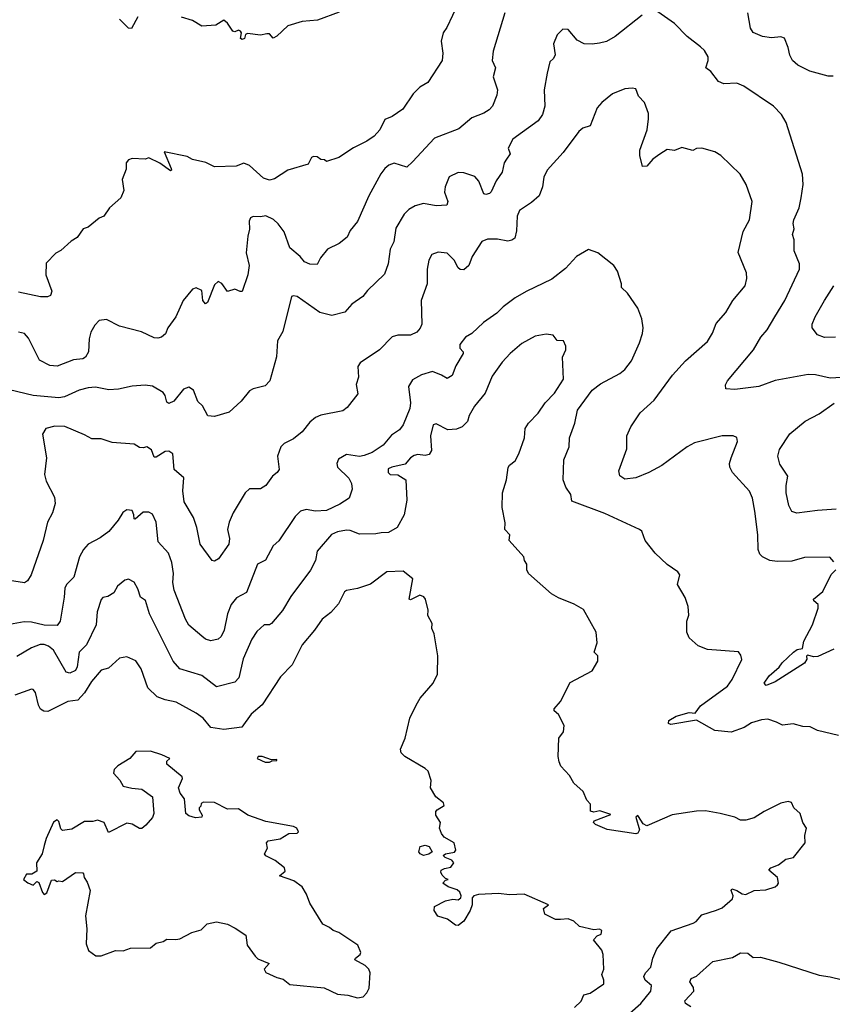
# Model space of a CAD drawing. Extents: x 1863017 to 1989460, y 394564 to 532820.
# Tile 91 of 213: x 1897731 to 1902167, y 490323 to 495697. Entities that reach past the tile are written whole.
import ezdxf

# ---------------------------------------------------------------- set-up
doc = ezdxf.new("R2010")
doc.units = 0

msp = doc.modelspace()

# ---------------------------------------------------------------- linework, layer by layer
at = {"layer": '0CON10XD'}
for points in [[(1900124.4, 495785), (1900062.2, 495655), (1900042.2, 495625), (1900030.9, 495579.1), (1900040.8, 495515), (1900036.2, 495475), (1899958.8, 495355), (1899915, 495328), (1899877.9, 495292.1), (1899821.7, 495208.3), (1899765, 495168.6), (1899725, 495152), (1899697.1, 495095), (1899665, 495061.4), (1899625, 495033.3), (1899552.2, 494997.8), (1899473.8, 494945), (1899405, 494923.3), (1899395, 494932.5), (1899375, 494933.3), (1899355, 494947.8), (1899335, 494950.5), (1899322.9, 494945), (1899305, 494908.8), (1899195, 494875.6), (1899122, 494828), (1899095, 494820.9), (1899061.2, 494831.2), (1898985, 494901.2), (1898955, 494913.3), (1898911.7, 494898.3), (1898795, 494894.5), (1898747.2, 494917.2), (1898674.4, 494934.4), (1898645, 494950), (1898520, 494975), (1898557.5, 494885), (1898560, 494875), (1898555, 494871.2), (1898495, 494913.6), (1898436.7, 494943.3), (1898415, 494936.2), (1898345, 494940), (1898325, 494932.5), (1898312.5, 494915), (1898311.7, 494881.7), (1898290, 494825), (1898300, 494765), (1898282.5, 494725), (1898220.5, 494669.5), (1898190, 494625), (1898165, 494613.8), (1898105, 494563.8), (1898077.5, 494555), (1898045, 494507.5), (1898011.7, 494488.3), (1897955, 494437.5), (1897927.7, 494422.3), (1897875, 494367.5), (1897874.5, 494304.5), (1897907.1, 494215), (1897898.2, 494191.8), (1897882.5, 494185), (1897844.7, 494184.7), (1897725, 494210)], [(1901128.7, 495721.3), (1900981.2, 495605), (1900935, 495577.5), (1900895, 495568.6), (1900855, 495562.5), (1900812.5, 495565), (1900773.8, 495585), (1900725, 495643.3), (1900695, 495646), (1900664.2, 495615), (1900644.5, 495565.5), (1900654.4, 495505), (1900645.6, 495484.4), (1900625, 495467.5), (1900610, 495405), (1900594.4, 495315), (1900598.1, 495225), (1900585, 495178.8), (1900561.4, 495145), (1900422.9, 495045), (1900398, 494995), (1900408.1, 494965), (1900388.1, 494935), (1900375.6, 494915), (1900365.4, 494864.6), (1900332.6, 494817.4), (1900305, 494756.7), (1900295, 494748.8), (1900275, 494742), (1900265, 494746.7), (1900237.3, 494815), (1900215, 494840.9), (1900155, 494861.4), (1900125, 494862.5), (1900075, 494838.8), (1900054.3, 494784.3), (1900049.2, 494755), (1900067.5, 494705), (1900063.3, 494685), (1900005, 494681.5), (1899935, 494692.9), (1899889.1, 494680.9), (1899855, 494660.8), (1899829.2, 494635), (1899785, 494560), (1899772.9, 494485), (1899752.9, 494445), (1899741.5, 494365), (1899722.4, 494307.6), (1899630.3, 494219.7), (1899604.5, 494185.5), (1899544.3, 494145), (1899505, 494100.8), (1899435, 494081.9), (1899369.4, 494099.4), (1899245, 494185.7), (1899225, 494190), (1899214.3, 494185.7), (1899167.3, 493995), (1899138.9, 493945), (1899133, 493857), (1899096.7, 493725), (1899071.7, 493698.3), (1899005, 493681.4), (1898985, 493670.8), (1898939.2, 493615), (1898875, 493554), (1898795, 493531.2), (1898757.5, 493535), (1898728.9, 493588.9), (1898702.9, 493612.9), (1898680, 493675), (1898655, 493692), (1898625, 493680.8), (1898572.1, 493615), (1898545, 493601.5), (1898535, 493610), (1898525.9, 493645.9), (1898515, 493662.5), (1898455, 493696.7), (1898415, 493701.4), (1898345, 493696), (1898269.7, 493679.7), (1898216.9, 493676.9), (1898145, 493691.1), (1898105, 493687.3), (1898055, 493674.6), (1897975, 493639.2), (1897945, 493633.8), (1897805.3, 493645.3), (1897675, 493676.9)], [(1900379.2, 495735), (1900316, 495525), (1900310, 495475), (1900328.1, 495435), (1900315.7, 495385), (1900340, 495315), (1900335.7, 495285), (1900312.5, 495225), (1900294, 495205), (1900265, 495186.9), (1900199.6, 495160.4), (1900128.3, 495101.7), (1899995, 495050.6), (1899875, 494920.9), (1899845, 494892.7), (1899775, 494913.1), (1899746.3, 494903.7), (1899724.2, 494885), (1899701.4, 494855), (1899636.4, 494735), (1899574.3, 494595.7), (1899535, 494546.7), (1899519.4, 494510.6), (1899475, 494476), (1899412, 494445), (1899373.4, 494396.6), (1899355, 494360), (1899315, 494362), (1899286.2, 494375), (1899262.5, 494405), (1899205, 494452.5), (1899175, 494538.6), (1899142, 494582), (1899115.7, 494605.7), (1899073.7, 494626.3), (1899045, 494620.5), (1899005, 494622.5), (1898990, 494615), (1898982.7, 494597.3), (1898985.6, 494554.4), (1898975.7, 494515), (1898966.9, 494425), (1898982.9, 494355), (1898975.6, 494304.4), (1898945.7, 494214.3), (1898935, 494213.3), (1898905, 494226.7), (1898865, 494213.3), (1898835, 494256.7), (1898815, 494268.8), (1898795, 494250), (1898756.7, 494153.3), (1898745, 494145.8), (1898730.6, 494165), (1898725, 494218.8), (1898695, 494233.8), (1898675, 494226.7), (1898623.3, 494165), (1898583.3, 494075), (1898540, 494015), (1898527.3, 493982.7), (1898505, 493963.8), (1898485, 493958.8), (1898465, 493961.2), (1898395, 493992.5), (1898275, 494024.2), (1898205, 494060.8), (1898165.6, 494054.4), (1898140.2, 494029.8), (1898119.4, 493990.6), (1898110.5, 493955), (1898106.5, 493885), (1898090.8, 493855), (1898075, 493845.6), (1898025, 493840), (1897935, 493805.5), (1897895, 493809.5), (1897839.4, 493839.4), (1897779.2, 493959.2), (1897757.5, 493985), (1897725, 493990.8)], [(1898376.7, 495713.3), (1898341.7, 495648.3), (1898325, 495650), (1898275, 495700)], [(1899475, 495737.5), (1899355.7, 495694.3), (1899273.4, 495686.6), (1899195, 495662.9), (1899135, 495606.2), (1899115, 495596.7), (1899095, 495620), (1899079.3, 495619.3), (1899045, 495613.3), (1898975, 495621.2), (1898963.8, 495616.2), (1898958.8, 495595), (1898945, 495588.8), (1898936.7, 495595), (1898941.2, 495625), (1898936.2, 495635), (1898925, 495640), (1898905, 495631.2), (1898895, 495633.8), (1898865, 495678), (1898845, 495694), (1898802.3, 495667.7), (1898725, 495662), (1898675, 495692), (1898615, 495710)], [(1902245.8, 493745.8), (1902155, 493740.6), (1902075, 493758.2), (1902035, 493760.5), (1901855, 493728.5), (1901765, 493695.6), (1901635, 493678.1), (1901585, 493682.5), (1901584, 493704), (1901595, 493726.2), (1901737.1, 493895), (1901776.4, 493963.6), (1901811.4, 494005), (1901853.1, 494075), (1901907.3, 494165), (1901987.1, 494335), (1901988, 494365), (1901958.6, 494435), (1901957.8, 494495), (1901949.5, 494525), (1901958.9, 494555), (1901953.5, 494585), (1901956.8, 494605), (1901985, 494670), (1901997.5, 494725), (1902007.9, 494797.9), (1902004.2, 494854.2), (1901914.2, 495135), (1901889.1, 495179.1), (1901845.5, 495225.5), (1901683.3, 495335), (1901645, 495350.8), (1901575, 495347.5), (1901545, 495360), (1901504.5, 495414.5), (1901475.7, 495435), (1901489.4, 495475), (1901489.2, 495495), (1901469.1, 495529.1), (1901448.1, 495548.1), (1901375, 495605.8), (1901305, 495675.6), (1901215, 495739.4)], [(1902172, 495388), (1902145, 495388), (1902043.6, 495416.4), (1901978.3, 495448.3), (1901950, 495475), (1901935, 495502.5), (1901926, 495545), (1901905, 495596.2), (1901885, 495604), (1901835, 495598), (1901785, 495604.4), (1901735, 495626.2), (1901720.9, 495650.9), (1901705.6, 495735)], [(1902175, 492737.5), (1902153, 492763), (1902015, 492761.2), (1901945, 492742.5), (1901865, 492739.4), (1901825.6, 492745.6), (1901786.2, 492765), (1901770.3, 492780.3), (1901761.4, 492805), (1901760.5, 492885), (1901743.1, 493015), (1901730.8, 493085), (1901715, 493124), (1901622, 493225), (1901607.5, 493255), (1901605.8, 493275), (1901614, 493305), (1901650, 493395), (1901646.1, 493416.1), (1901626.1, 493426.1), (1901565, 493426), (1901415, 493387.5), (1901375, 493365.8), (1901236.2, 493263.8), (1901165, 493225.6), (1901095, 493196.9), (1901035, 493188.6), (1901007.3, 493207.3), (1901001.4, 493235), (1901045.5, 493355), (1901046, 493425), (1901067.5, 493475), (1901118.7, 493551.3), (1901195, 493620), (1901293.7, 493756.3), (1901364.6, 493835.4), (1901485, 493940), (1901513.6, 493986.4), (1901532, 494038), (1901585, 494098.8), (1901624.2, 494165), (1901690.8, 494245), (1901700.8, 494285), (1901697.5, 494315), (1901653.2, 494426.8), (1901679.7, 494540.3), (1901714.2, 494605), (1901730, 494705), (1901696.8, 494796.8), (1901663, 494853), (1901558.8, 494955), (1901525.7, 494975.7), (1901455, 494995.8), (1901425.9, 494994.1), (1901405, 494983.3), (1901345, 494998.8), (1901305, 494983.8), (1901265, 494988.8), (1901226.1, 494963.9), (1901187.5, 494935), (1901155, 494897.5), (1901130, 494895), (1901116.4, 494956.4), (1901116.2, 494985), (1901156.2, 495095), (1901164.1, 495155.9), (1901162.5, 495185), (1901141.2, 495245), (1901109.1, 495279.1), (1901095, 495318.8), (1901075, 495323.8), (1901035, 495320), (1900967.3, 495292.7), (1900908.8, 495245), (1900883.8, 495215), (1900845, 495118), (1900805.5, 495104.5), (1900782.4, 495087.6), (1900697.4, 494972.6), (1900610.8, 494875), (1900592.6, 494837.4), (1900584.3, 494784.3), (1900566.5, 494735), (1900525, 494698.9), (1900459.4, 494655), (1900446.7, 494625), (1900443.6, 494545), (1900433.1, 494505), (1900417, 494493), (1900395, 494488.5), (1900339.7, 494499.7), (1900285, 494499.4), (1900253, 494487), (1900200.8, 494405), (1900182, 494355), (1900155, 494331.2), (1900135, 494333.3), (1900125, 494343.3), (1900102, 494385), (1900065, 494422), (1900015, 494428), (1899981.2, 494415), (1899964.2, 494385), (1899956, 494335), (1899955.6, 494255), (1899923.3, 494165), (1899925.6, 494035), (1899916.9, 494013.1), (1899898, 493992), (1899865, 493975.6), (1899795, 493974.4), (1899765, 493965.8), (1899694.5, 493895.5), (1899588.8, 493825), (1899576, 493805), (1899580.8, 493745), (1899568.1, 493705), (1899576, 493655), (1899519.1, 493580.9), (1899495, 493562.9), (1899375, 493538.1), (1899345, 493525.7), (1899315, 493500), (1899272.3, 493447.7), (1899225, 493410), (1899175.5, 493384.5), (1899155.8, 493365), (1899138.6, 493315), (1899147.3, 493242.7), (1899136.7, 493225), (1899111.2, 493205), (1899075, 493154), (1899045, 493135.7), (1898984.5, 493135.5), (1898961.9, 493115), (1898895.3, 493004.7), (1898874.7, 492955.3), (1898865.4, 492915), (1898876.9, 492865), (1898872.9, 492835), (1898815.8, 492755), (1898795, 492742), (1898781.2, 492745), (1898715.6, 492835), (1898697.5, 492925), (1898679.1, 492979.1), (1898628.6, 493065), (1898621.5, 493125), (1898627, 493197), (1898575, 493242), (1898567.4, 493327.4), (1898545, 493342), (1898525, 493340.8), (1898475, 493310), (1898465, 493310), (1898451.2, 493348.8), (1898425, 493365.8), (1898405, 493359.4), (1898385, 493361.5), (1898355, 493380.6), (1898235, 493390), (1898175, 493409.2), (1898125, 493409.2), (1898085, 493432), (1897976.6, 493476.6), (1897922.1, 493477.9), (1897874.3, 493465.7), (1897856.2, 493435), (1897877.5, 493305), (1897866, 493215), (1897875, 493177.5), (1897921.7, 493091.7), (1897923.9, 493056.1), (1897910, 493005), (1897882, 492955), (1897859.4, 492855), (1897793.4, 492666.6), (1897774, 492635), (1897756.8, 492623.2), (1897675, 492635.6)], [(1901113.8, 493933.8), (1901131.2, 493985), (1901134, 494015), (1901126.2, 494065), (1901105, 494122.5), (1901048.8, 494205), (1901016.2, 494235), (1901016, 494255), (1900994.1, 494324.1), (1900973.3, 494355), (1900886.2, 494425), (1900835, 494442), (1900771.2, 494405), (1900710.9, 494339.1), (1900635, 494280.8), (1900495, 494214.3), (1900435, 494178.6), (1900369.8, 494130.2), (1900335, 494094.3), (1900262, 494045), (1900198.8, 493985), (1900165, 493964), (1900133.1, 493925), (1900134.4, 493905), (1900152, 493885), (1900151.4, 493875), (1900111.4, 493808.6), (1900090.8, 493755), (1900065, 493738.8), (1900033.9, 493756.1), (1899985, 493777.5), (1899925, 493757.8), (1899875, 493730.8), (1899852.5, 493695), (1899864.1, 493605), (1899861.4, 493575), (1899825, 493486.2), (1899805, 493459.2), (1899761.3, 493428.7), (1899715, 493375.6), (1899655, 493335.4), (1899611.3, 493318.7), (1899585, 493313.6), (1899515, 493323.8), (1899471.5, 493298.5), (1899462.3, 493275), (1899465.6, 493255), (1899526.9, 493195), (1899542.5, 493165), (1899545.9, 493134.1), (1899528.8, 493085), (1899477.6, 493052.4), (1899405, 493017.7), (1899345, 493015.4), (1899295, 493023.5), (1899264, 493015), (1899234.3, 492985), (1899145, 492852), (1899114, 492825), (1899072.1, 492747.9), (1899029.2, 492725), (1898968.8, 492571.2), (1898915, 492541.9), (1898885, 492504.2), (1898865.4, 492455), (1898846.7, 492365), (1898829.8, 492330.2), (1898814.3, 492315.7), (1898775, 492307.5), (1898745, 492316), (1898725, 492332.5), (1898655, 492392.9), (1898635.6, 492425), (1898575, 492583.3), (1898566.4, 492625), (1898570.9, 492675), (1898561.9, 492735), (1898543.5, 492785), (1898486.4, 492846.4), (1898475.4, 492955), (1898455, 492998.8), (1898435, 493009.2), (1898405, 493008.6), (1898361.4, 492971.4), (1898355, 492972.5), (1898354.5, 492995), (1898345, 493018.8), (1898315, 493022), (1898293.5, 493006.5), (1898269.2, 492965), (1898217.2, 492902.8), (1898170.8, 492869.2), (1898105.5, 492834.5), (1898078.6, 492805), (1898058.1, 492765), (1898025.6, 492655), (1897986.9, 492615), (1897976.7, 492595), (1897974.5, 492545), (1897951.9, 492415), (1897935, 492390.5), (1897865, 492392.5), (1897795, 492408.5), (1897755, 492411.1), (1897675, 492395.5)], [(1902185, 493964.4), (1902125, 493962.9), (1902085, 493976.2), (1902056.2, 494015), (1902057.5, 494035), (1902073.1, 494075), (1902123.8, 494163.8), (1902175.6, 494245)], [(1901060.8, 490275), (1901121.7, 490328.3), (1901176.4, 490395), (1901178.9, 490425), (1901145.3, 490455.3), (1901138.8, 490475), (1901146.4, 490495), (1901175.5, 490525), (1901186.9, 490575), (1901208.9, 490625), (1901286.7, 490723.3), (1901406.7, 490765), (1901423.8, 490775), (1901455, 490810.8), (1901535, 490837.1), (1901565, 490850), (1901621.7, 490898.3), (1901625.6, 490915), (1901614.2, 490945), (1901617.5, 490952.5), (1901645, 490944.4), (1901675, 490925.8), (1901695, 490922.5), (1901740, 490945), (1901803, 490947), (1901855, 490963.3), (1901867.5, 490975), (1901872.5, 490985), (1901867.5, 491015), (1901820, 491055), (1901831.7, 491068.3), (1901872.5, 491085), (1901912.5, 491115), (1901955, 491123.8), (1902018, 491205), (1902016.1, 491243.9), (1902026, 491285), (1902005.8, 491315), (1901992, 491365), (1901956.2, 491395), (1901943.9, 491423.9), (1901925, 491430), (1901885, 491420.8), (1901794.1, 491375.9), (1901739.5, 491340.5), (1901695, 491327.5), (1901665, 491327.5), (1901633.9, 491343.9), (1901554.3, 491364.3), (1901475, 491378.1), (1901425, 491376.9), (1901293, 491357), (1901155, 491297.5), (1901135, 491308.8), (1901108.8, 491348.8), (1901105, 491353.3), (1901093.8, 491345), (1901113.8, 491275), (1901105, 491256.9), (1901095, 491252.9), (1900937.8, 491277.8), (1900873.3, 491305), (1900863.3, 491315), (1900867.5, 491325), (1900958.3, 491358.3), (1900898.3, 491378.3), (1900865, 491372), (1900847.5, 491377.5), (1900846.7, 491415), (1900826.4, 491436.4), (1900806.2, 491485), (1900755, 491530), (1900732.3, 491572.3), (1900685, 491623.3), (1900675.8, 491645.8), (1900670.8, 491675), (1900673.8, 491775), (1900699.1, 491810.9), (1900703.9, 491843.9), (1900671.2, 491905), (1900648.8, 491925), (1900648.8, 491935), (1900683.3, 491975), (1900735, 492080), (1900855, 492143.3), (1900886, 492195), (1900886.2, 492225), (1900866.2, 492245), (1900884, 492295), (1900878, 492355), (1900807.7, 492477.7), (1900757.7, 492507.7), (1900672.3, 492542.3), (1900634.2, 492564.2), (1900507.5, 492675), (1900500, 492695), (1900500, 492725), (1900486.2, 492745), (1900482, 492765), (1900402.5, 492855), (1900406.7, 492885), (1900378.8, 492915), (1900380.7, 492950.7), (1900364.1, 493034.1), (1900366, 493115), (1900388.6, 493185), (1900397.3, 493252.7), (1900405, 493266.2), (1900435, 493288.8), (1900455, 493326.7), (1900485.6, 493415), (1900490.8, 493465), (1900508.6, 493495), (1900561.4, 493548.6), (1900598.6, 493605), (1900651.1, 493658.9), (1900700, 493735), (1900694.4, 493855), (1900712, 493895), (1900712, 493915), (1900700, 493945), (1900665, 493946.2), (1900642.5, 493975), (1900605, 493980.8), (1900545, 493969.2), (1900471.1, 493928.9), (1900407.5, 493875), (1900365, 493828), (1900309.3, 493750.7), (1900271.1, 493658.9), (1900212.8, 493587.2), (1900185, 493536.7), (1900175.5, 493504.5), (1900146.2, 493475), (1900115, 493461.4), (1900068.8, 493458.8), (1900005, 493491.2), (1899987.5, 493485), (1899972.9, 493425), (1899978.1, 493345), (1899966, 493324), (1899945, 493317.7), (1899905, 493323.6), (1899885, 493318.9), (1899865, 493305.7), (1899835, 493271.9), (1899762.5, 493255), (1899742.5, 493245), (1899742, 493225), (1899753.3, 493215), (1899795, 493213.1), (1899838.1, 493185), (1899843.3, 493075), (1899830, 492995), (1899791.4, 492925), (1899745, 492898.5), (1899703.9, 492896.1), (1899675, 492890.4), (1899585, 492889.3), (1899535, 492908.5), (1899515, 492910), (1899465, 492902.5), (1899433.7, 492886.3), (1899354.5, 492795.5), (1899345.7, 492745), (1899317.6, 492692.4), (1899210.5, 492549.5), (1899165, 492472.5), (1899105, 492401.2), (1899095, 492393.8), (1899065, 492394), (1899025, 492358), (1898998.9, 492315), (1898950.6, 492209.4), (1898926.3, 492105), (1898905, 492081.3), (1898805, 492056.5), (1898725, 492118), (1898605, 492154.4), (1898569.5, 492195), (1898440, 492455), (1898417, 492527), (1898390.6, 492545), (1898375, 492591.2), (1898355, 492626.2), (1898325, 492643.8), (1898305, 492637.5), (1898265.7, 492605), (1898245, 492569.2), (1898211.7, 492548.3), (1898185, 492543.3), (1898175, 492533.3), (1898153.1, 492465), (1898147.5, 492395), (1898095.2, 492284.8), (1898055, 492244.2), (1898044.7, 492165.3), (1898035, 492144.5), (1898005, 492130.9), (1897985, 492135.6), (1897915, 492256.7), (1897888, 492278), (1897865, 492286.2), (1897843.3, 492286.7), (1897795, 492269.5), (1897715, 492221.5)], [(1902200.5, 491790.5), (1902085, 491818), (1902045, 491838), (1902005, 491840), (1901953.6, 491853.6), (1901895, 491846.7), (1901863, 491863), (1901815, 491878.8), (1901780, 491875), (1901725, 491859.2), (1901685.6, 491834.4), (1901615, 491807.5), (1901525, 491817.5), (1901425, 491874), (1901285, 491849.6), (1901272.3, 491855), (1901275, 491871.1), (1901315, 491895.3), (1901385, 491915.5), (1901417.3, 491912.7), (1901447.1, 491952.9), (1901595, 492059.2), (1901620.8, 492095), (1901672, 492205), (1901667.7, 492227.7), (1901655, 492247.5), (1901485, 492260), (1901435, 492280), (1901385, 492322.5), (1901372.5, 492355), (1901372.5, 492415), (1901383.6, 492446.4), (1901380, 492495), (1901363.9, 492543.9), (1901322, 492615), (1901335, 492667.5), (1901323.9, 492683.9), (1901265, 492723.8), (1901200, 492785), (1901146, 492855), (1901126.2, 492905), (1901115, 492913.8), (1900925, 493001.9), (1900745, 493069.2), (1900738.9, 493105), (1900712.9, 493145), (1900696.9, 493185), (1900701.4, 493295), (1900730, 493365), (1900731.9, 493415), (1900760.5, 493495), (1900776.5, 493565), (1900855, 493674.3), (1900901.4, 493708.6), (1901006.2, 493765), (1901035, 493788), (1901070.8, 493835), (1901113.8, 493933.8)], [(1902187.5, 493025), (1902085, 493018.9), (1901972.7, 493002.7), (1901945, 493012), (1901928.6, 493045), (1901914.4, 493115), (1901914.4, 493155), (1901924.3, 493205), (1901880.3, 493270.3), (1901869.2, 493315), (1901878.9, 493351.1), (1901935, 493435.8), (1902018, 493505), (1902095, 493545.8), (1902176.3, 493603.7)], [(1900760, 490305), (1900795, 490340), (1900810, 490375), (1900845, 490382.9), (1900920, 490435), (1900920, 490455), (1900908.8, 490485), (1900920, 490515), (1900916.2, 490595), (1900908.3, 490618.3), (1900863.8, 490675), (1900883.6, 490696.4), (1900905, 490706.7), (1900908, 490725), (1900895, 490734), (1900865, 490729.6), (1900786.8, 490746.8), (1900755, 490776.7), (1900725, 490790), (1900682.5, 490785), (1900655, 490786.7), (1900598, 490815), (1900590, 490845), (1900617.5, 490865), (1900483.9, 490923.9), (1900405, 490920), (1900345, 490926.9), (1900235, 490921.9), (1900210, 490915), (1900200.8, 490905), (1900201.2, 490865), (1900190, 490835), (1900155, 490777.5), (1900125, 490752.5), (1900110, 490755), (1900067, 490787), (1900014.1, 490804.1), (1899993.8, 490835), (1899995, 490857.5), (1900055, 490887.5), (1900095, 490897.5), (1900125, 490893.8), (1900138.8, 490905), (1900141.2, 490915), (1900133.3, 490935), (1900118.3, 490948.3), (1900070, 490965), (1900040, 490985), (1900055, 491000), (1900070, 491005), (1900055, 491010), (1900037, 491027), (1900030, 491045), (1900032.5, 491055), (1900050, 491065), (1900085, 491071.2), (1900100, 491095), (1900089.7, 491109.7), (1900053.7, 491123.7), (1900042, 491135), (1900055.9, 491144.1), (1900105, 491154), (1900112.5, 491165), (1900102.5, 491205), (1900047.5, 491235), (1900033.3, 491255), (1900022.5, 491285), (1900027.5, 491315), (1900003.3, 491355), (1900002.5, 491375), (1900010, 491385), (1900048.3, 491408.3), (1900045, 491422.5), (1900003.3, 491455), (1899974.1, 491504.1), (1899976.7, 491545), (1899961.2, 491595), (1899945, 491610), (1899833.8, 491675), (1899813.8, 491695), (1899810, 491715), (1899835.6, 491775), (1899861.4, 491885), (1899894.6, 491955.4), (1899916.6, 491993.4), (1899988, 492075), (1900012, 492125), (1900013.8, 492225), (1899992.5, 492345), (1899980, 492375), (1899982, 492402), (1899958.8, 492445), (1899961.2, 492475), (1899946.7, 492535), (1899937.3, 492547.3), (1899915, 492555.8), (1899865, 492531.2), (1899857.5, 492535), (1899876.7, 492645), (1899825, 492686.2), (1899735, 492684), (1899645, 492616.7), (1899575, 492592.5), (1899515, 492582), (1899503.8, 492575), (1899470.5, 492509.5), (1899428.7, 492461.3), (1899382, 492425), (1899340.8, 492365), (1899272, 492285), (1899218.8, 492175), (1899155, 492111.2), (1899055, 491957.5), (1898995, 491907.1), (1898944.2, 491835.8), (1898845, 491823.6), (1898773.9, 491833.9), (1898733.3, 491885), (1898695, 491911.9), (1898585, 491972.1), (1898525, 491984.5), (1898481.1, 492001.1), (1898429.5, 492049.5), (1898393.8, 492153.8), (1898365, 492197.1), (1898315, 492220), (1898275, 492212.9), (1898215, 492158), (1898175, 492146), (1898123.3, 492085), (1898085, 492022.5), (1898047.4, 491982.6), (1897993.8, 491975), (1897885, 491921.4), (1897862.7, 491922.7), (1897844.4, 491934.4), (1897832.9, 491955), (1897818.1, 492025), (1897805, 492040.8), (1897795, 492042.5), (1897705, 492010.6)], [(1902175, 492262.2), (1902088.3, 492221.7), (1902065, 492219.2), (1902031.2, 492228.8), (1902026.2, 492223.8), (1902027.6, 492207.6), (1902015.2, 492184.8), (1901855, 492083.6), (1901805, 492062.5), (1901794, 492075), (1901821.9, 492115), (1901877.2, 492162.8), (1901893.4, 492186.6), (1901954.4, 492245.6), (1901975, 492258.8), (1902004.4, 492265.6), (1902010.4, 492305), (1902057.8, 492395), (1902090, 492485), (1902090, 492505), (1902066, 492525), (1902063.8, 492535), (1902115, 492576), (1902160.3, 492669.7), (1902186.2, 492695)], [(1899575, 490358.9), (1899605, 490363.1), (1899626.2, 490385), (1899639.3, 490410.7), (1899643.8, 490495), (1899637.5, 490515), (1899616.7, 490535), (1899560, 490565), (1899563.3, 490575), (1899590, 490595), (1899592.5, 490605), (1899577.5, 490645), (1899472.5, 490715), (1899442.5, 490725), (1899422.3, 490742.3), (1899385, 490760), (1899314.1, 490874.1), (1899296.7, 490925), (1899273.3, 490965), (1899227.2, 490997.2), (1899150, 491025), (1899180.7, 491049.3), (1899177.3, 491067.3), (1899125, 491108), (1899075, 491133.3), (1899067.5, 491145), (1899083.3, 491175), (1899077.5, 491205), (1899087.5, 491215), (1899153.2, 491226.8), (1899200, 491255), (1899245, 491257.5), (1899252.5, 491265), (1899243.3, 491285), (1899225, 491293.8), (1899075, 491321.5), (1898976.7, 491355), (1898925, 491389.2), (1898865, 491388.8), (1898795, 491424), (1898733.6, 491426.4), (1898721.7, 491418.3), (1898720, 491405), (1898710, 491395), (1898710, 491385), (1898727.5, 491355), (1898725, 491343.8), (1898690.7, 491340.7), (1898655, 491352.5), (1898637.5, 491365), (1898630, 491445), (1898607.5, 491475), (1898597.5, 491505), (1898620, 491555), (1898617.5, 491565), (1898533.8, 491633.8), (1898535, 491650), (1898550, 491665), (1898507.5, 491685), (1898445, 491703.8), (1898365, 491702.5), (1898332.5, 491665), (1898267.5, 491625), (1898247.5, 491605), (1898242.5, 491585), (1898277.1, 491547.1), (1898295, 491514.4), (1898342.2, 491502.2), (1898397.8, 491497.8), (1898456.2, 491455), (1898463.3, 491365), (1898455, 491342.5), (1898419.3, 491300.7), (1898397, 491283), (1898385, 491282.5), (1898345, 491306.7), (1898315, 491312.5), (1898215, 491260), (1898192.5, 491315), (1898155, 491328.8), (1898129.5, 491320.5), (1898085, 491320), (1898015, 491278), (1897965, 491272.5), (1897955, 491280), (1897945, 491320), (1897935, 491330), (1897915, 491317.5), (1897875, 491227.5), (1897865, 491190), (1897853.8, 491145), (1897823.3, 491095), (1897825, 491050), (1897796.4, 491033.6), (1897767.5, 491032.5), (1897752.5, 491005), (1897775, 490986.2), (1897805, 490973.8), (1897825, 490992.5), (1897835, 490987.5), (1897855, 490932.5), (1897865, 490922.5), (1897878.3, 490931.7), (1897905, 491000), (1897921.7, 491001.7), (1897935, 490992.5), (1897945, 490997.5), (1897965, 490993.3), (1898035, 491042.5), (1898075, 491040), (1898080, 491035), (1898082.5, 491015), (1898099.5, 490989.5), (1898116.1, 490943.9), (1898090.8, 490805), (1898098, 490735), (1898093.9, 490653.9), (1898107, 490617), (1898146.7, 490586.7), (1898175, 490588), (1898254.1, 490615.9), (1898295.6, 490614.4), (1898335, 490628.8), (1898445, 490631.2), (1898475, 490656.7), (1898514.1, 490665.9), (1898535, 490678.8), (1898583.9, 490676.1), (1898605, 490681.2), (1898670, 490715), (1898720.7, 490729.3), (1898755, 490762.5), (1898805, 490773.3), (1898865, 490760), (1898908, 490738), (1898965, 490700), (1898973.3, 490645), (1899016.7, 490585), (1899031.1, 490571.1), (1899092.5, 490545), (1899066.2, 490515), (1899075, 490496.7), (1899135, 490468.8), (1899169.5, 490459.5), (1899205, 490432), (1899392.7, 490412.7), (1899465, 490377.9), (1899522.9, 490372.9), (1899575, 490358.9)], [(1899095, 491643.8), (1899108.3, 491651.7), (1899135, 491653.8), (1899135, 491660), (1899105, 491657.5), (1899055, 491676), (1899032.5, 491675), (1899027.5, 491665), (1899070, 491645), (1899095, 491643.8)], [(1899935.8, 491135.8), (1899916.2, 491145), (1899908.8, 491155), (1899916.1, 491183.9), (1899945, 491190.8), (1899966.7, 491185), (1899983.3, 491155), (1899965, 491142.5), (1899935.8, 491135.8)], [(1901395, 490308.8), (1901365, 490326.7), (1901362, 490342), (1901410, 490395), (1901409.4, 490415), (1901388.9, 490445), (1901396.6, 490463.4), (1901425, 490476.9), (1901515, 490555.8), (1901622.1, 490577.9), (1901665, 490604.2), (1901705, 490601.4), (1901735, 490579.2), (1901775, 490581.1), (1901875, 490553.5), (1902095, 490481.4), (1902155, 490473.8), (1902281.7, 490441.7)]]:
    msp.add_lwpolyline(points, dxfattribs=at)

doc.saveas('drawing.dxf')
